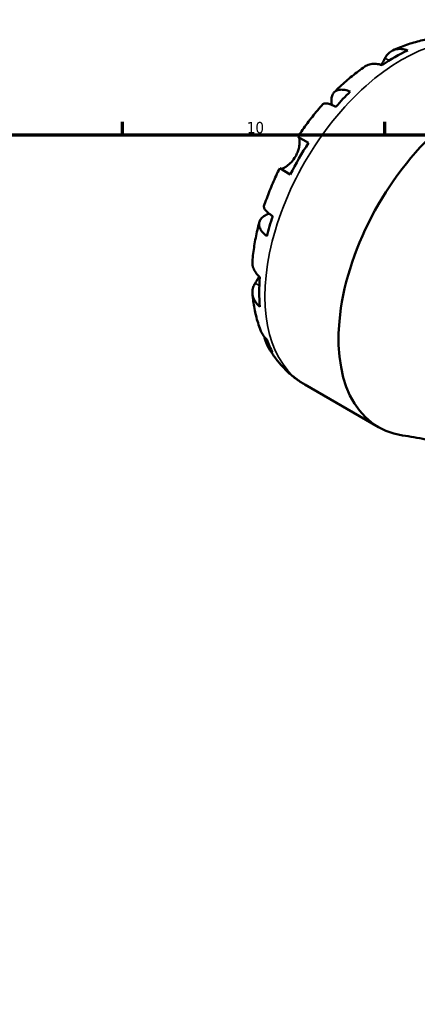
# Model space of a CAD drawing. Header units: millimetres. Extents: x 0 to 919, y 0 to 608.
# Tile 7 of 11: x 603 to 709, y 342 to 605. Entities that reach past the tile are written whole.
import ezdxf

# ---------------------------------------------------------------- set-up
doc = ezdxf.new("R2010")
doc.units = ezdxf.units.MM
for name, color, linetype, lineweight in [('Border (ANSI)', 7, 'Continuous', 70), ('Visible (ANSI)', 7, 'Continuous', 50), ('Visible Narrow (ANSI)', 7, 'Continuous', 35)]:
    doc.layers.add(name, color=color, linetype=linetype, lineweight=lineweight)
doc.styles.add('Note Text (ANSI)', font='tahoma.ttf')

# ---------------------------------------------------------------- blocks, each defined once
blk = doc.blocks.new('Borders Default Border')
at = {"layer": 'Border (ANSI)'}
for p, q in [((630.75, 574), (630.75, 577.45)), ((700.83, 574), (700.83, 577.45))]:
    blk.add_line(p, q, dxfattribs=at)
at = {"layer": 'Border (ANSI)', "flags": 128}
blk.add_lwpolyline([(20, 20), (20, 574), (821, 574), (821, 20), (20, 20)], dxfattribs=at)
at = {"layer": 'Border (ANSI)', "insert": (663.96, 574.34), "char_height": 3.048, "attachment_point": 7, "style": 'Note Text (ANSI)'}
blk.add_mtext('10', dxfattribs=at)

msp = doc.modelspace()

# ---------------------------------------------------------------- linework, layer by layer
at = {"layer": 'Visible (ANSI)'}
for p, q in [((677.576, 573.477), (680.409, 571.841)), ((675.559, 563.441), (672.726, 565.077)), ((679.461, 507.321), (699.101, 495.982))]:
    msp.add_line(p, q, dxfattribs=at)
for centre, major_axis, start_param, end_param in [((703.497, 552.911), (-25.628, -44.388), 3.8322242, 4.0217575), ((724.851, 540.582), (25.75, 44.6), 6.0561249, 9.6518383), ((703.497, 552.911), (-25.628, -44.388), 4.2626742, 4.3767056), ((703.497, 552.911), (-25.628, -44.388), 4.6176223, 4.8071556), ((703.497, 552.911), (-25.628, -44.388), 5.0480724, 5.1621037), ((703.497, 552.911), (-25.628, -44.388), 5.4030205, 5.5925538), ((703.497, 552.911), (-25.628, -44.388), 5.8334705, 5.9475019)]:
    msp.add_ellipse(centre, major_axis=major_axis, ratio=0.5773503, start_param=start_param, end_param=end_param, dxfattribs=at)
for points, knots in [([(702.924, 596.531), (703.531, 596.811), (704.144, 597.076), (705.378, 597.577), (706.001, 597.811), (707.256, 598.249), (707.888, 598.452), (709.162, 598.822), (709.805, 598.991), (711.098, 599.291), (711.749, 599.422), (712.405, 599.535)], [0.10035253, 0.10035253, 0.10035253, 0.10035253, 0.14793029, 0.14793029, 0.19550805, 0.19550805, 0.24308581, 0.24308581, 0.29066357, 0.29066357, 0.33824133, 0.33824133, 0.33824133, 0.33824133]), ([(700.868, 594.499), (701.047, 594.844), (701.267, 595.174), (701.838, 595.835), (702.21, 596.137), (702.959, 596.572), (703.404, 596.745), (704.363, 596.933), (704.877, 596.949), (705.841, 596.854), (706.377, 596.74), (706.926, 596.553)], [5.9143146, 5.9143146, 5.9143146, 5.9143146, 6.0897305, 6.0897305, 6.3151304, 6.3151304, 6.5397196, 6.5397196, 6.7643088, 6.7643088, 6.9824261, 6.9824261, 6.9824261, 6.9824261]), ([(699.852, 592.663), (699.963, 592.849), (700.069, 593.032), (700.287, 593.417), (700.396, 593.615), (700.589, 593.972), (700.674, 594.132), (700.793, 594.356), (700.831, 594.429), (700.868, 594.499)], [0.51834734, 0.51834734, 0.51834734, 0.51834734, 0.58735107, 0.58735107, 0.66775406, 0.66775406, 0.73999155, 0.73999155, 0.77632248, 0.77632248, 0.77632248, 0.77632248]), ([(687.303, 585.395), (687.816, 585.903), (688.335, 586.401), (689.386, 587.376), (689.917, 587.854), (690.992, 588.787), (691.535, 589.243), (692.633, 590.132), (693.188, 590.566), (694.309, 591.409), (694.875, 591.819), (695.446, 592.216)], [5.9397058, 5.9397058, 5.9397058, 5.9397058, 5.98796408, 5.98796408, 6.03622235, 6.03622235, 6.08448063, 6.08448063, 6.13273891, 6.13273891, 6.18099718, 6.18099718, 6.18099718, 6.18099718]), ([(700.067, 592.593), (699.518, 592.78), (698.982, 592.894), (698.018, 592.989), (697.504, 592.973), (696.545, 592.785), (696.1, 592.612), (695.633, 592.34), (695.539, 592.281), (695.447, 592.216)], [0.23003714, 0.23003714, 0.23003714, 0.23003714, 0.44815444, 0.44815444, 0.67274363, 0.67274363, 0.89733283, 0.89733283, 0.95362638, 0.95362638, 0.95362638, 0.95362638]), ([(686.659, 581.98), (686.607, 582.268), (686.571, 582.553), (686.525, 583.312), (686.559, 583.755), (686.719, 584.477), (686.86, 584.824), (687.26, 585.391), (687.521, 585.611), (688.082, 585.909), (688.434, 586.015), (689.232, 586.086), (689.678, 586.052), (690.542, 585.885), (691.036, 585.74), (691.558, 585.532)], [5.5066144, 5.5066144, 5.5066144, 5.5066144, 5.6314379, 5.6314379, 5.8574437, 5.8574437, 6.0826169, 6.0826169, 6.3077901, 6.3077901, 6.5323479, 6.5323479, 6.7569058, 6.7569058, 6.9752088, 6.9752088, 6.9752088, 6.9752088]), ([(677.575, 573.477), (677.982, 574.093), (678.398, 574.702), (679.244, 575.907), (679.675, 576.503), (680.552, 577.68), (680.998, 578.262), (681.905, 579.409), (682.365, 579.975), (683.301, 581.09), (683.776, 581.64), (684.257, 582.181)], [5.60250201, 5.60250201, 5.60250201, 5.60250201, 5.65032838, 5.65032838, 5.69815476, 5.69815476, 5.74598114, 5.74598114, 5.79380752, 5.79380752, 5.8416339, 5.8416339, 5.8416339, 5.8416339]), ([(687.742, 581.504), (687.249, 581.742), (686.798, 581.933), (686.037, 582.209), (685.66, 582.316), (685.027, 582.419), (684.771, 582.415), (684.453, 582.333), (684.339, 582.271), (684.258, 582.18)], [0.23003486, 0.23003486, 0.23003486, 0.23003486, 0.44833783, 0.44833783, 0.67289568, 0.67289568, 0.89745353, 0.89745353, 1.06183475, 1.06183475, 1.06183475, 1.06183475]), ([(676.95, 568.238), (677.14, 568.566), (677.306, 568.907), (677.599, 569.619), (677.72, 569.989), (677.933, 570.82), (678.003, 571.269), (678.064, 572.054), (678.057, 572.386), (678.003, 572.84), (677.969, 572.992), (677.888, 573.221), (677.841, 573.3), (677.777, 573.359), (677.764, 573.369), (677.751, 573.376)], [0, 0, 0, 0, 0.11375655, 0.11375655, 0.23538098, 0.23538098, 0.39430899, 0.39430899, 0.54630686, 0.54630686, 0.65204055, 0.65204055, 0.75381821, 0.75381821, 0.77933795, 0.77933795, 0.77933795, 0.77933795]), ([(672.901, 564.976), (672.921, 564.964), (672.944, 564.955), (673.044, 564.934), (673.141, 564.938), (673.393, 564.993), (673.552, 565.048), (673.997, 565.25), (674.303, 565.426), (675.024, 565.942), (675.439, 566.299), (676.247, 567.17), (676.629, 567.682), (676.95, 568.238)], [-0.78090098, -0.78090098, -0.78090098, -0.78090098, -0.74249641, -0.74249641, -0.64168011, -0.64168011, -0.53308797, -0.53308797, -0.37727943, -0.37727943, -0.19250343, -0.19250343, 0, 0, 0, 0]), ([(668.529, 554.938), (668.757, 555.626), (668.995, 556.312), (669.493, 557.68), (669.753, 558.362), (670.293, 559.721), (670.574, 560.398), (671.155, 561.746), (671.455, 562.417), (672.076, 563.753), (672.396, 564.417), (672.725, 565.077)], [5.15394039, 5.15394039, 5.15394039, 5.15394039, 5.20176677, 5.20176677, 5.24959315, 5.24959315, 5.29741953, 5.29741953, 5.3452459, 5.3452459, 5.39307228, 5.39307228, 5.39307228, 5.39307228]), ([(668.529, 554.938), (668.492, 554.822), (668.495, 554.693), (668.583, 554.377), (668.708, 554.152), (669.113, 553.656), (669.395, 553.383), (670.014, 552.862), (670.405, 552.567), (670.857, 552.259)], [6.14340888, 6.14340888, 6.14340888, 6.14340888, 6.3077901, 6.3077901, 6.53234794, 6.53234794, 6.75690579, 6.75690579, 6.97520876, 6.97520876, 6.97520876, 6.97520876]), ([(669.277, 546.94), (668.836, 547.288), (668.463, 547.644), (667.887, 548.308), (667.634, 548.678), (667.297, 549.405), (667.212, 549.762), (667.19, 550.397), (667.251, 550.733), (667.541, 551.363), (667.771, 551.658), (668.316, 552.158), (668.683, 552.408), (669.364, 552.748), (669.628, 552.86), (669.903, 552.959)], [0.2300349, 0.2300349, 0.2300349, 0.2300349, 0.4483378, 0.4483378, 0.6728957, 0.6728957, 0.8974535, 0.8974535, 1.1226267, 1.1226267, 1.3478, 1.3478, 1.5738057, 1.5738057, 1.6986292, 1.6986292, 1.6986292, 1.6986292]), ([(665.432, 540.231), (665.491, 540.924), (665.563, 541.619), (665.733, 543.012), (665.831, 543.709), (666.052, 545.104), (666.175, 545.803), (666.446, 547.2), (666.594, 547.899), (666.913, 549.297), (667.085, 549.996), (667.268, 550.694)], [4.81457711, 4.81457711, 4.81457711, 4.81457711, 4.86283538, 4.86283538, 4.91109366, 4.91109366, 4.95935193, 4.95935193, 5.00761021, 5.00761021, 5.05586849, 5.05586849, 5.05586849, 5.05586849]), ([(665.433, 540.231), (665.423, 540.118), (665.418, 540.007), (665.417, 539.467), (665.49, 538.995), (665.806, 538.07), (666.05, 537.617), (666.613, 536.83), (666.98, 536.423), (667.417, 536.041)], [6.25883683, 6.25883683, 6.25883683, 6.25883683, 6.31513039, 6.31513039, 6.53971958, 6.53971958, 6.76430877, 6.76430877, 6.98242607, 6.98242607, 6.98242607, 6.98242607]), ([(666.166, 534.395), (666.224, 534.485), (666.285, 534.581), (666.463, 534.866), (666.586, 535.064), (666.864, 535.523), (667.018, 535.785), (667.2, 536.106), (667.224, 536.149), (667.248, 536.192)], [-0.77507703, -0.77507703, -0.77507703, -0.77507703, -0.72560399, -0.72560399, -0.63594265, -0.63594265, -0.53365641, -0.53365641, -0.51797502, -0.51797502, -0.51797502, -0.51797502]), ([(667.417, 528.12), (666.98, 528.503), (666.613, 528.91), (666.05, 529.697), (665.806, 530.15), (665.49, 531.075), (665.417, 531.547), (665.419, 532.413), (665.495, 532.886), (665.781, 533.711), (665.957, 534.066), (666.166, 534.395)], [0.2300371, 0.2300371, 0.2300371, 0.2300371, 0.4481544, 0.4481544, 0.6727436, 0.6727436, 0.8973328, 0.8973328, 1.1227327, 1.1227327, 1.2981486, 1.2981486, 1.2981486, 1.2981486]), ([(667.574, 521.885), (667.343, 522.509), (667.132, 523.139), (666.745, 524.409), (666.569, 525.049), (666.253, 526.338), (666.113, 526.987), (665.864, 528.293), (665.756, 528.949), (665.572, 530.269), (665.496, 530.932), (665.435, 531.598)], [4.37414765, 4.37414765, 4.37414765, 4.37414765, 4.42172541, 4.42172541, 4.46930317, 4.46930317, 4.51688093, 4.51688093, 4.56445869, 4.56445869, 4.61203645, 4.61203645, 4.61203645, 4.61203645]), ([(667.574, 521.885), (667.735, 521.453), (667.944, 521.042), (668.463, 520.235), (668.836, 519.781), (669.277, 519.369)], [6.57642073, 6.57642073, 6.57642073, 6.57642073, 6.75690579, 6.75690579, 6.97520876, 6.97520876, 6.97520876, 6.97520876]), ([(670.857, 515.875), (670.405, 516.314), (670.014, 516.807), (669.395, 517.798), (669.113, 518.387), (668.802, 519.346), (668.716, 519.69), (668.652, 520.033)], [0.23003486, 0.23003486, 0.23003486, 0.23003486, 0.44833783, 0.44833783, 0.67289568, 0.67289568, 0.79297694, 0.79297694, 0.79297694, 0.79297694]), ([(679.461, 507.321), (678.61, 507.813), (677.788, 508.354), (676.214, 509.526), (675.463, 510.156), (674.041, 511.493), (673.37, 512.199), (672.114, 513.672), (671.529, 514.439), (670.444, 516.022), (669.945, 516.838), (669.488, 517.672)], [3.92699082, 3.92699082, 3.92699082, 3.92699082, 3.99442264, 3.99442264, 4.06185446, 4.06185446, 4.12928629, 4.12928629, 4.19671811, 4.19671811, 4.26414994, 4.26414994, 4.26414994, 4.26414994]), ([(705.559, 493.78), (707.536, 493.495), (709.59, 493.128), (713.813, 492.203), (715.981, 491.646), (720.382, 490.33), (722.614, 489.572), (727.092, 487.85), (729.336, 486.887), (733.779, 484.768), (735.978, 483.611), (738.128, 482.37)], [3.69993045, 3.69993045, 3.69993045, 3.69993045, 3.74534252, 3.74534252, 3.7907546, 3.7907546, 3.83616667, 3.83616667, 3.88157874, 3.88157874, 3.92699082, 3.92699082, 3.92699082, 3.92699082])]:
    msp.add_open_spline(points, degree=3, knots=knots, dxfattribs=at)
at = {"layer": 'Visible Narrow (ANSI)'}
for p, q in [((700.868, 594.499), (701.987, 593.853)), ((666.166, 534.395), (667.285, 533.748))]:
    msp.add_line(p, q, dxfattribs=at)
msp.add_ellipse((705.211, 551.921), major_axis=(25.75, 44.6), ratio=0.5773503, start_param=0, end_param=3.1415927, dxfattribs=at)

# ---------------------------------------------------------------- block references
msp.add_blockref('Borders Default Border', (0, 0))

doc.saveas('drawing.dxf')
